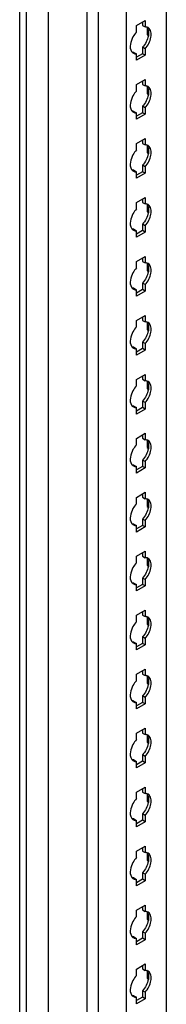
# Model space of a CAD drawing. Header units: millimetres. Extents: x 474 to 1324, y 193 to 2317.
# Tile 24 of 39: x 476 to 526, y 1595 to 1936. Entities that reach past the tile are written whole.
import ezdxf

# ---------------------------------------------------------------- set-up
doc = ezdxf.new("R2010")
doc.units = ezdxf.units.MM
doc.header["$LTSCALE"] = 163.201859
doc.layers.get('0').update_dxf_attribs({"linetype": 'CONTINUOUS'})

msp = doc.modelspace()

# ---------------------------------------------------------------- linework, layer by layer
at = {"color": 7}
for p, q in [((475.64, 596.99), (475.64, 2105.07)), ((477.89, 2103.77), (477.89, 595.69)), ((485.44, 2100.09), (485.44, 595.69)), ((498.97, 583.52), (498.97, 2091.6)), ((502.81, 2090.07), (502.81, 582.6)), ((512.43, 2084.52), (512.43, 588.15)), ((526.32, 2076.49), (526.32, 597.8)), ((515.97, 1933.62), (519.01, 1935.38)), ((515.97, 1931.4), (515.97, 1933.62)), ((518.12, 1934.87), (518.12, 1933.66)), ((518.12, 1933.66), (519.01, 1933.15)), ((519.01, 1935.38), (519.01, 1933.15)), ((519.68, 1932.91), (519.68, 1930.42)), ((520.12, 1930.67), (519.68, 1930.42)), ((519.68, 1930.42), (520.12, 1930.16)), ((518.12, 1926.11), (518.12, 1923.89)), ((519.01, 1925.6), (518.12, 1926.11)), ((515.08, 1924.36), (515.97, 1923.85)), ((515.97, 1921.62), (515.97, 1923.85)), ((519.01, 1923.38), (515.97, 1921.62)), ((518.12, 1923.89), (516.05, 1922.69)), ((519.01, 1923.38), (518.12, 1923.89)), ((519.01, 1925.6), (519.01, 1923.38)), ((515.97, 1913.21), (519.01, 1914.97)), ((515.97, 1910.99), (515.97, 1913.21)), ((518.12, 1914.46), (518.12, 1913.25)), ((518.12, 1913.25), (519.01, 1912.74)), ((519.01, 1914.97), (519.01, 1912.74)), ((519.68, 1912.5), (519.68, 1910.01)), ((520.12, 1910.26), (519.68, 1910.01)), ((519.68, 1910.01), (520.12, 1909.75)), ((518.12, 1905.7), (518.12, 1903.47)), ((519.01, 1905.19), (518.12, 1905.7)), ((515.08, 1903.94), (515.97, 1903.43)), ((515.97, 1901.21), (515.97, 1903.43)), ((519.01, 1902.96), (515.97, 1901.21)), ((518.12, 1903.47), (516.05, 1902.27)), ((519.01, 1902.96), (518.12, 1903.47)), ((519.01, 1905.19), (519.01, 1902.96)), ((515.97, 1892.8), (519.01, 1894.55)), ((515.97, 1890.57), (515.97, 1892.8)), ((518.12, 1894.04), (518.12, 1892.84)), ((518.12, 1892.84), (519.01, 1892.33)), ((519.01, 1894.55), (519.01, 1892.33)), ((519.68, 1892.09), (519.68, 1889.59)), ((520.12, 1889.85), (519.68, 1889.59)), ((519.68, 1889.59), (520.12, 1889.34)), ((518.12, 1885.29), (518.12, 1883.06)), ((519.01, 1884.78), (518.12, 1885.29)), ((515.08, 1883.53), (515.97, 1883.02)), ((515.97, 1880.8), (515.97, 1883.02)), ((519.01, 1882.55), (515.97, 1880.8)), ((518.12, 1883.06), (516.05, 1881.86)), ((519.01, 1882.55), (518.12, 1883.06)), ((519.01, 1884.78), (519.01, 1882.55)), ((515.97, 1872.39), (519.01, 1874.14)), ((515.97, 1870.16), (515.97, 1872.39)), ((518.12, 1873.63), (518.12, 1872.43)), ((518.12, 1872.43), (519.01, 1871.92)), ((519.01, 1874.14), (519.01, 1871.92)), ((519.68, 1871.68), (519.68, 1869.18)), ((520.12, 1869.43), (519.68, 1869.18)), ((519.68, 1869.18), (520.12, 1868.93)), ((518.12, 1864.87), (518.12, 1862.65)), ((519.01, 1864.36), (518.12, 1864.87)), ((515.08, 1863.12), (515.97, 1862.61)), ((515.97, 1860.38), (515.97, 1862.61)), ((519.01, 1862.14), (515.97, 1860.38)), ((518.12, 1862.65), (516.05, 1861.45)), ((519.01, 1862.14), (518.12, 1862.65)), ((519.01, 1864.36), (519.01, 1862.14)), ((515.97, 1851.97), (519.01, 1853.73)), ((515.97, 1849.75), (515.97, 1851.97)), ((518.12, 1853.22), (518.12, 1852.01)), ((518.12, 1852.01), (519.01, 1851.5)), ((519.01, 1853.73), (519.01, 1851.5)), ((519.68, 1851.26), (519.68, 1848.77)), ((520.12, 1849.02), (519.68, 1848.77)), ((519.68, 1848.77), (520.12, 1848.51)), ((518.12, 1844.46), (518.12, 1842.24)), ((519.01, 1843.95), (518.12, 1844.46)), ((515.08, 1842.71), (515.97, 1842.2)), ((515.97, 1839.97), (515.97, 1842.2)), ((519.01, 1841.73), (515.97, 1839.97)), ((518.12, 1842.24), (516.05, 1841.04)), ((519.01, 1841.73), (518.12, 1842.24)), ((519.01, 1843.95), (519.01, 1841.73)), ((515.97, 1831.56), (519.01, 1833.32)), ((515.97, 1829.34), (515.97, 1831.56)), ((518.12, 1832.81), (518.12, 1831.6)), ((518.12, 1831.6), (519.01, 1831.09)), ((519.01, 1833.32), (519.01, 1831.09)), ((519.68, 1830.85), (519.68, 1828.36)), ((520.12, 1828.61), (519.68, 1828.36)), ((519.68, 1828.36), (520.12, 1828.1)), ((518.12, 1824.05), (518.12, 1821.82)), ((519.01, 1823.54), (518.12, 1824.05)), ((515.08, 1822.29), (515.97, 1821.78)), ((515.97, 1819.56), (515.97, 1821.78)), ((519.01, 1821.31), (515.97, 1819.56)), ((518.12, 1821.82), (516.05, 1820.62)), ((519.01, 1821.31), (518.12, 1821.82)), ((519.01, 1823.54), (519.01, 1821.31)), ((515.97, 1811.15), (519.01, 1812.9)), ((515.97, 1808.92), (515.97, 1811.15)), ((518.12, 1812.39), (518.12, 1811.19)), ((518.12, 1811.19), (519.01, 1810.68)), ((519.01, 1812.9), (519.01, 1810.68)), ((519.68, 1810.44), (519.68, 1807.94)), ((520.12, 1808.2), (519.68, 1807.94)), ((519.68, 1807.94), (520.12, 1807.69)), ((518.12, 1803.64), (518.12, 1801.41)), ((519.01, 1803.13), (518.12, 1803.64)), ((519.01, 1803.13), (519.01, 1800.9)), ((515.08, 1801.88), (515.97, 1801.37)), ((515.97, 1799.15), (515.97, 1801.37)), ((519.01, 1800.9), (515.97, 1799.15)), ((518.12, 1801.41), (516.05, 1800.21)), ((519.01, 1800.9), (518.12, 1801.41)), ((515.97, 1790.74), (519.01, 1792.49)), ((515.97, 1788.51), (515.97, 1790.74)), ((518.12, 1791.98), (518.12, 1790.78)), ((518.12, 1790.78), (519.01, 1790.27)), ((519.01, 1792.49), (519.01, 1790.27)), ((519.68, 1790.03), (519.68, 1787.53)), ((520.12, 1787.78), (519.68, 1787.53)), ((519.68, 1787.53), (520.12, 1787.28)), ((518.12, 1783.22), (518.12, 1781)), ((519.01, 1782.71), (518.12, 1783.22)), ((519.01, 1782.71), (519.01, 1780.49)), ((515.08, 1781.47), (515.97, 1780.96)), ((515.97, 1778.73), (515.97, 1780.96)), ((519.01, 1780.49), (515.97, 1778.73)), ((518.12, 1781), (516.05, 1779.8)), ((519.01, 1780.49), (518.12, 1781)), ((515.97, 1770.32), (519.01, 1772.08)), ((515.97, 1768.1), (515.97, 1770.32)), ((518.12, 1771.57), (518.12, 1770.36)), ((518.12, 1770.36), (519.01, 1769.85)), ((519.01, 1772.08), (519.01, 1769.85)), ((519.68, 1769.61), (519.68, 1767.12)), ((520.12, 1767.37), (519.68, 1767.12)), ((519.68, 1767.12), (520.12, 1766.86)), ((518.12, 1762.81), (518.12, 1760.59)), ((519.01, 1762.3), (518.12, 1762.81)), ((519.01, 1762.3), (519.01, 1760.08)), ((515.08, 1761.06), (515.97, 1760.55)), ((515.97, 1758.32), (515.97, 1760.55)), ((519.01, 1760.08), (515.97, 1758.32)), ((518.12, 1760.59), (516.05, 1759.39)), ((519.01, 1760.08), (518.12, 1760.59)), ((515.97, 1749.91), (519.01, 1751.67)), ((515.97, 1747.68), (515.97, 1749.91)), ((518.12, 1751.16), (518.12, 1749.95)), ((518.12, 1749.95), (519.01, 1749.44)), ((519.01, 1751.67), (519.01, 1749.44)), ((519.68, 1749.2), (519.68, 1746.71)), ((520.12, 1746.96), (519.68, 1746.71)), ((519.68, 1746.71), (520.12, 1746.45)), ((518.12, 1742.4), (518.12, 1740.17)), ((519.01, 1741.89), (518.12, 1742.4)), ((519.01, 1741.89), (519.01, 1739.66)), ((515.08, 1740.64), (515.97, 1740.13)), ((515.97, 1737.91), (515.97, 1740.13)), ((519.01, 1739.66), (515.97, 1737.91)), ((518.12, 1740.17), (516.05, 1738.97)), ((519.01, 1739.66), (518.12, 1740.17)), ((515.97, 1729.5), (519.01, 1731.25)), ((515.97, 1727.27), (515.97, 1729.5)), ((518.12, 1730.74), (518.12, 1729.54)), ((518.12, 1729.54), (519.01, 1729.03)), ((519.01, 1731.25), (519.01, 1729.03)), ((519.68, 1728.79), (519.68, 1726.29)), ((520.12, 1726.55), (519.68, 1726.29)), ((519.68, 1726.29), (520.12, 1726.04)), ((518.12, 1721.99), (518.12, 1719.76)), ((519.01, 1721.48), (518.12, 1721.99)), ((519.01, 1721.48), (519.01, 1719.25)), ((515.08, 1720.23), (515.97, 1719.72)), ((515.97, 1717.49), (515.97, 1719.72)), ((519.01, 1719.25), (515.97, 1717.49)), ((518.12, 1719.76), (516.05, 1718.56)), ((519.01, 1719.25), (518.12, 1719.76)), ((515.97, 1709.08), (519.01, 1710.84)), ((515.97, 1706.86), (515.97, 1709.08)), ((518.12, 1710.33), (518.12, 1709.13)), ((518.12, 1709.13), (519.01, 1708.62)), ((519.01, 1710.84), (519.01, 1708.62)), ((519.68, 1708.38), (519.68, 1705.88)), ((520.12, 1706.13), (519.68, 1705.88)), ((519.68, 1705.88), (520.12, 1705.63)), ((518.12, 1701.57), (518.12, 1699.35)), ((519.01, 1701.06), (518.12, 1701.57)), ((519.01, 1701.06), (519.01, 1698.84)), ((515.08, 1699.82), (515.97, 1699.31)), ((515.97, 1697.08), (515.97, 1699.31)), ((519.01, 1698.84), (515.97, 1697.08)), ((518.12, 1699.35), (516.05, 1698.15)), ((519.01, 1698.84), (518.12, 1699.35)), ((515.97, 1688.67), (519.01, 1690.43)), ((515.97, 1686.45), (515.97, 1688.67)), ((518.12, 1689.92), (518.12, 1688.71)), ((518.12, 1688.71), (519.01, 1688.2)), ((519.01, 1690.43), (519.01, 1688.2)), ((519.68, 1687.96), (519.68, 1685.47)), ((520.12, 1685.72), (519.68, 1685.47)), ((519.68, 1685.47), (520.12, 1685.21)), ((518.12, 1681.16), (518.12, 1678.94)), ((519.01, 1680.65), (518.12, 1681.16)), ((519.01, 1680.65), (519.01, 1678.43)), ((515.08, 1679.41), (515.97, 1678.9)), ((515.97, 1676.67), (515.97, 1678.9)), ((519.01, 1678.43), (515.97, 1676.67)), ((518.12, 1678.94), (516.05, 1677.74)), ((519.01, 1678.43), (518.12, 1678.94)), ((515.97, 1668.26), (519.01, 1670.02)), ((515.97, 1666.03), (515.97, 1668.26)), ((518.12, 1669.5), (518.12, 1668.3)), ((518.12, 1668.3), (519.01, 1667.79)), ((519.01, 1670.02), (519.01, 1667.79)), ((519.68, 1667.55), (519.68, 1665.05)), ((520.12, 1665.31), (519.68, 1665.05)), ((519.68, 1665.05), (520.12, 1664.8)), ((518.12, 1660.75), (518.12, 1658.52)), ((519.01, 1660.24), (518.12, 1660.75)), ((519.01, 1660.24), (519.01, 1658.01)), ((515.08, 1658.99), (515.97, 1658.48)), ((515.97, 1656.26), (515.97, 1658.48)), ((519.01, 1658.01), (515.97, 1656.26)), ((518.12, 1658.52), (516.05, 1657.32)), ((519.01, 1658.01), (518.12, 1658.52)), ((515.97, 1647.85), (519.01, 1649.6)), ((515.97, 1645.62), (515.97, 1647.85)), ((518.12, 1649.09), (518.12, 1647.89)), ((518.12, 1647.89), (519.01, 1647.38)), ((519.01, 1649.6), (519.01, 1647.38)), ((519.68, 1647.14), (519.68, 1644.64)), ((520.12, 1644.9), (519.68, 1644.64)), ((519.68, 1644.64), (520.12, 1644.39)), ((518.12, 1640.34), (518.12, 1638.11)), ((519.01, 1639.83), (518.12, 1640.34)), ((519.01, 1639.83), (519.01, 1637.6)), ((515.08, 1638.58), (515.97, 1638.07)), ((515.97, 1635.84), (515.97, 1638.07)), ((519.01, 1637.6), (515.97, 1635.84)), ((518.12, 1638.11), (516.05, 1636.91)), ((519.01, 1637.6), (518.12, 1638.11)), ((515.97, 1627.43), (519.01, 1629.19)), ((515.97, 1625.21), (515.97, 1627.43)), ((518.12, 1628.68), (518.12, 1627.48)), ((518.12, 1627.48), (519.01, 1626.96)), ((519.01, 1629.19), (519.01, 1626.96)), ((519.68, 1626.73), (519.68, 1624.23)), ((520.12, 1624.48), (519.68, 1624.23)), ((519.68, 1624.23), (520.12, 1623.98)), ((518.12, 1619.92), (518.12, 1617.7)), ((519.01, 1619.41), (518.12, 1619.92)), ((519.01, 1619.41), (519.01, 1617.19)), ((515.08, 1618.17), (515.97, 1617.66)), ((515.97, 1615.43), (515.97, 1617.66)), ((519.01, 1617.19), (515.97, 1615.43)), ((518.12, 1617.7), (516.05, 1616.5)), ((519.01, 1617.19), (518.12, 1617.7)), ((515.97, 1607.02), (519.01, 1608.78)), ((515.97, 1604.8), (515.97, 1607.02)), ((518.12, 1608.27), (518.12, 1607.06)), ((518.12, 1607.06), (519.01, 1606.55)), ((519.01, 1608.78), (519.01, 1606.55)), ((519.68, 1606.31), (519.68, 1603.82)), ((520.12, 1604.07), (519.68, 1603.82)), ((519.68, 1603.82), (520.12, 1603.56)), ((518.12, 1599.51), (518.12, 1597.29)), ((519.01, 1599), (518.12, 1599.51)), ((519.01, 1599), (519.01, 1596.77)), ((515.08, 1597.76), (515.97, 1597.24)), ((515.97, 1595.02), (515.97, 1597.24)), ((519.01, 1596.77), (515.97, 1595.02)), ((518.12, 1597.29), (516.05, 1596.09)), ((519.01, 1596.77), (518.12, 1597.29))]:
    msp.add_line(p, q, dxfattribs=at)
for centre in [(515.79, 1925.57), (515.79, 1905.16), (515.79, 1884.74), (515.79, 1864.33), (515.79, 1843.92), (515.79, 1823.51), (515.79, 1803.09), (515.79, 1782.68), (515.79, 1762.27), (515.79, 1741.86), (515.79, 1721.44), (515.79, 1701.03), (515.79, 1680.62), (515.79, 1660.21), (515.79, 1639.79), (515.79, 1619.38), (515.79, 1598.97)]:
    msp.add_arc(centre, 1.71, 226.6668, 240.1461, dxfattribs=at)
for points, knots in [([(519.42, 1933.13), (519.35, 1933.14), (519.21, 1933.16), (519.08, 1933.16), (519.01, 1933.15)], [0, 0, 0, 0, 0.493256, 1, 1, 1, 1]), ([(515.97, 1931.4), (515.51, 1930.89), (514.2, 1929.01), (513.41, 1926.12), (514.31, 1924.7)], [0, 0, 0, 0, 0.288497, 1, 1, 1, 1]), ([(514.31, 1924.7), (514.35, 1924.63), (514.45, 1924.5), (514.56, 1924.38), (514.61, 1924.32)], [0, 0, 0, 0, 0.507362, 1, 1, 1, 1]), ([(515.08, 1924.36), (515.01, 1924.35), (514.87, 1924.35), (514.74, 1924.37), (514.67, 1924.38)], [0, 0, 0, 0, 0.506746, 1, 1, 1, 1]), ([(515.48, 1923.88), (515.55, 1923.87), (515.72, 1923.84), (515.88, 1923.84), (515.97, 1923.85)], [0, 0, 0, 0, 0.492174, 1, 1, 1, 1]), ([(519.42, 1912.72), (519.35, 1912.73), (519.21, 1912.74), (519.08, 1912.74), (519.01, 1912.74)], [0, 0, 0, 0, 0.493256, 1, 1, 1, 1]), ([(515.97, 1910.99), (515.51, 1910.48), (514.2, 1908.59), (513.41, 1905.71), (514.31, 1904.29)], [0, 0, 0, 0, 0.288497, 1, 1, 1, 1]), ([(514.31, 1904.29), (514.35, 1904.22), (514.45, 1904.08), (514.56, 1903.97), (514.61, 1903.91)], [0, 0, 0, 0, 0.507362, 1, 1, 1, 1]), ([(515.08, 1903.94), (515.01, 1903.94), (514.87, 1903.94), (514.74, 1903.96), (514.67, 1903.97)], [0, 0, 0, 0, 0.506746, 1, 1, 1, 1]), ([(515.48, 1903.47), (515.55, 1903.45), (515.72, 1903.43), (515.88, 1903.43), (515.97, 1903.43)], [0, 0, 0, 0, 0.492174, 1, 1, 1, 1]), ([(519.42, 1892.31), (519.35, 1892.32), (519.21, 1892.33), (519.08, 1892.33), (519.01, 1892.33)], [0, 0, 0, 0, 0.493256, 1, 1, 1, 1]), ([(515.97, 1890.57), (515.51, 1890.07), (514.2, 1888.18), (513.41, 1885.29), (514.31, 1883.87)], [0, 0, 0, 0, 0.288497, 1, 1, 1, 1]), ([(514.31, 1883.87), (514.35, 1883.8), (514.45, 1883.67), (514.56, 1883.55), (514.61, 1883.5)], [0, 0, 0, 0, 0.507362, 1, 1, 1, 1]), ([(515.08, 1883.53), (515.01, 1883.53), (514.87, 1883.53), (514.74, 1883.54), (514.67, 1883.55)], [0, 0, 0, 0, 0.506746, 1, 1, 1, 1]), ([(515.48, 1883.06), (515.55, 1883.04), (515.72, 1883.02), (515.88, 1883.02), (515.97, 1883.02)], [0, 0, 0, 0, 0.492174, 1, 1, 1, 1]), ([(519.42, 1871.89), (519.35, 1871.9), (519.21, 1871.92), (519.08, 1871.92), (519.01, 1871.92)], [0, 0, 0, 0, 0.493256, 1, 1, 1, 1]), ([(515.97, 1870.16), (515.51, 1869.65), (514.2, 1867.77), (513.41, 1864.88), (514.31, 1863.46)], [0, 0, 0, 0, 0.288497, 1, 1, 1, 1]), ([(514.31, 1863.46), (514.35, 1863.39), (514.45, 1863.26), (514.56, 1863.14), (514.61, 1863.09)], [0, 0, 0, 0, 0.507362, 1, 1, 1, 1]), ([(515.08, 1863.12), (515.01, 1863.12), (514.87, 1863.12), (514.74, 1863.13), (514.67, 1863.14)], [0, 0, 0, 0, 0.506746, 1, 1, 1, 1]), ([(515.48, 1862.65), (515.55, 1862.63), (515.72, 1862.61), (515.88, 1862.6), (515.97, 1862.61)], [0, 0, 0, 0, 0.492174, 1, 1, 1, 1]), ([(519.42, 1851.48), (519.35, 1851.49), (519.21, 1851.51), (519.08, 1851.51), (519.01, 1851.5)], [0, 0, 0, 0, 0.493256, 1, 1, 1, 1]), ([(515.97, 1849.75), (515.51, 1849.24), (514.2, 1847.36), (513.41, 1844.47), (514.31, 1843.05)], [0, 0, 0, 0, 0.288497, 1, 1, 1, 1]), ([(514.31, 1843.05), (514.35, 1842.98), (514.45, 1842.85), (514.56, 1842.73), (514.61, 1842.67)], [0, 0, 0, 0, 0.507362, 1, 1, 1, 1]), ([(515.08, 1842.71), (515.01, 1842.7), (514.87, 1842.7), (514.74, 1842.72), (514.67, 1842.73)], [0, 0, 0, 0, 0.506746, 1, 1, 1, 1]), ([(515.48, 1842.23), (515.55, 1842.22), (515.72, 1842.19), (515.88, 1842.19), (515.97, 1842.2)], [0, 0, 0, 0, 0.492174, 1, 1, 1, 1]), ([(519.42, 1831.07), (519.35, 1831.08), (519.21, 1831.09), (519.08, 1831.09), (519.01, 1831.09)], [0, 0, 0, 0, 0.493256, 1, 1, 1, 1]), ([(515.97, 1829.34), (515.51, 1828.83), (514.2, 1826.94), (513.41, 1824.06), (514.31, 1822.64)], [0, 0, 0, 0, 0.288497, 1, 1, 1, 1]), ([(514.31, 1822.64), (514.35, 1822.57), (514.45, 1822.43), (514.56, 1822.32), (514.61, 1822.26)], [0, 0, 0, 0, 0.507362, 1, 1, 1, 1]), ([(515.08, 1822.29), (515.01, 1822.29), (514.87, 1822.29), (514.74, 1822.31), (514.67, 1822.32)], [0, 0, 0, 0, 0.506746, 1, 1, 1, 1]), ([(515.48, 1821.82), (515.55, 1821.8), (515.72, 1821.78), (515.88, 1821.78), (515.97, 1821.78)], [0, 0, 0, 0, 0.492174, 1, 1, 1, 1]), ([(519.42, 1810.65), (519.35, 1810.67), (519.21, 1810.68), (519.08, 1810.68), (519.01, 1810.68)], [0, 0, 0, 0, 0.493256, 1, 1, 1, 1]), ([(515.97, 1808.92), (515.51, 1808.42), (514.2, 1806.53), (513.41, 1803.64), (514.31, 1802.22)], [0, 0, 0, 0, 0.288497, 1, 1, 1, 1]), ([(514.31, 1802.22), (514.35, 1802.15), (514.45, 1802.02), (514.56, 1801.9), (514.61, 1801.85)], [0, 0, 0, 0, 0.507362, 1, 1, 1, 1]), ([(515.08, 1801.88), (515.01, 1801.88), (514.87, 1801.88), (514.74, 1801.89), (514.67, 1801.9)], [0, 0, 0, 0, 0.506746, 1, 1, 1, 1]), ([(515.48, 1801.41), (515.55, 1801.39), (515.72, 1801.37), (515.88, 1801.37), (515.97, 1801.37)], [0, 0, 0, 0, 0.492174, 1, 1, 1, 1]), ([(519.42, 1790.24), (519.35, 1790.25), (519.21, 1790.27), (519.08, 1790.27), (519.01, 1790.27)], [0, 0, 0, 0, 0.493256, 1, 1, 1, 1]), ([(515.97, 1788.51), (515.51, 1788), (514.2, 1786.12), (513.41, 1783.23), (514.31, 1781.81)], [0, 0, 0, 0, 0.288497, 1, 1, 1, 1]), ([(514.31, 1781.81), (514.35, 1781.74), (514.45, 1781.61), (514.56, 1781.49), (514.61, 1781.44)], [0, 0, 0, 0, 0.507362, 1, 1, 1, 1]), ([(515.08, 1781.47), (515.01, 1781.47), (514.87, 1781.47), (514.74, 1781.48), (514.67, 1781.49)], [0, 0, 0, 0, 0.506746, 1, 1, 1, 1]), ([(515.48, 1780.99), (515.55, 1780.98), (515.72, 1780.96), (515.88, 1780.95), (515.97, 1780.96)], [0, 0, 0, 0, 0.492174, 1, 1, 1, 1]), ([(519.42, 1769.83), (519.35, 1769.84), (519.21, 1769.85), (519.08, 1769.86), (519.01, 1769.85)], [0, 0, 0, 0, 0.493256, 1, 1, 1, 1]), ([(515.97, 1768.1), (515.51, 1767.59), (514.2, 1765.71), (513.41, 1762.82), (514.31, 1761.4)], [0, 0, 0, 0, 0.288497, 1, 1, 1, 1]), ([(514.31, 1761.4), (514.35, 1761.33), (514.45, 1761.2), (514.56, 1761.08), (514.61, 1761.02)], [0, 0, 0, 0, 0.507362, 1, 1, 1, 1]), ([(515.08, 1761.06), (515.01, 1761.05), (514.87, 1761.05), (514.74, 1761.07), (514.67, 1761.08)], [0, 0, 0, 0, 0.506746, 1, 1, 1, 1]), ([(515.48, 1760.58), (515.55, 1760.57), (515.72, 1760.54), (515.88, 1760.54), (515.97, 1760.55)], [0, 0, 0, 0, 0.492174, 1, 1, 1, 1]), ([(519.42, 1749.42), (519.35, 1749.43), (519.21, 1749.44), (519.08, 1749.44), (519.01, 1749.44)], [0, 0, 0, 0, 0.493256, 1, 1, 1, 1]), ([(515.97, 1747.68), (515.51, 1747.18), (514.2, 1745.29), (513.41, 1742.41), (514.31, 1740.99)], [0, 0, 0, 0, 0.288497, 1, 1, 1, 1]), ([(514.31, 1740.99), (514.35, 1740.92), (514.45, 1740.78), (514.56, 1740.66), (514.61, 1740.61)], [0, 0, 0, 0, 0.507362, 1, 1, 1, 1]), ([(515.08, 1740.64), (515.01, 1740.64), (514.87, 1740.64), (514.74, 1740.66), (514.67, 1740.67)], [0, 0, 0, 0, 0.506746, 1, 1, 1, 1]), ([(515.48, 1740.17), (515.55, 1740.15), (515.72, 1740.13), (515.88, 1740.13), (515.97, 1740.13)], [0, 0, 0, 0, 0.492174, 1, 1, 1, 1]), ([(519.42, 1729), (519.35, 1729.02), (519.21, 1729.03), (519.08, 1729.03), (519.01, 1729.03)], [0, 0, 0, 0, 0.493256, 1, 1, 1, 1]), ([(515.97, 1727.27), (515.51, 1726.76), (514.2, 1724.88), (513.41, 1721.99), (514.31, 1720.57)], [0, 0, 0, 0, 0.288497, 1, 1, 1, 1]), ([(514.31, 1720.57), (514.35, 1720.5), (514.45, 1720.37), (514.56, 1720.25), (514.61, 1720.2)], [0, 0, 0, 0, 0.507362, 1, 1, 1, 1]), ([(515.08, 1720.23), (515.01, 1720.23), (514.87, 1720.23), (514.74, 1720.24), (514.67, 1720.25)], [0, 0, 0, 0, 0.506746, 1, 1, 1, 1]), ([(515.48, 1719.76), (515.55, 1719.74), (515.72, 1719.72), (515.88, 1719.72), (515.97, 1719.72)], [0, 0, 0, 0, 0.492174, 1, 1, 1, 1]), ([(519.42, 1708.59), (519.35, 1708.6), (519.21, 1708.62), (519.08, 1708.62), (519.01, 1708.62)], [0, 0, 0, 0, 0.493256, 1, 1, 1, 1]), ([(515.97, 1706.86), (515.51, 1706.35), (514.2, 1704.47), (513.41, 1701.58), (514.31, 1700.16)], [0, 0, 0, 0, 0.288497, 1, 1, 1, 1]), ([(514.31, 1700.16), (514.35, 1700.09), (514.45, 1699.96), (514.56, 1699.84), (514.61, 1699.78)], [0, 0, 0, 0, 0.507362, 1, 1, 1, 1]), ([(515.08, 1699.82), (515.01, 1699.82), (514.87, 1699.82), (514.74, 1699.83), (514.67, 1699.84)], [0, 0, 0, 0, 0.506746, 1, 1, 1, 1]), ([(515.48, 1699.34), (515.55, 1699.33), (515.72, 1699.31), (515.88, 1699.3), (515.97, 1699.31)], [0, 0, 0, 0, 0.492174, 1, 1, 1, 1]), ([(519.42, 1688.18), (519.35, 1688.19), (519.21, 1688.2), (519.08, 1688.21), (519.01, 1688.2)], [0, 0, 0, 0, 0.493256, 1, 1, 1, 1]), ([(515.97, 1686.45), (515.51, 1685.94), (514.2, 1684.05), (513.41, 1681.17), (514.31, 1679.75)], [0, 0, 0, 0, 0.288497, 1, 1, 1, 1]), ([(514.31, 1679.75), (514.35, 1679.68), (514.45, 1679.55), (514.56, 1679.43), (514.61, 1679.37)], [0, 0, 0, 0, 0.507362, 1, 1, 1, 1]), ([(515.08, 1679.41), (515.01, 1679.4), (514.87, 1679.4), (514.74, 1679.42), (514.67, 1679.43)], [0, 0, 0, 0, 0.506746, 1, 1, 1, 1]), ([(515.48, 1678.93), (515.55, 1678.92), (515.72, 1678.89), (515.88, 1678.89), (515.97, 1678.9)], [0, 0, 0, 0, 0.492174, 1, 1, 1, 1]), ([(519.42, 1667.77), (519.35, 1667.78), (519.21, 1667.79), (519.08, 1667.79), (519.01, 1667.79)], [0, 0, 0, 0, 0.493256, 1, 1, 1, 1]), ([(515.97, 1666.03), (515.51, 1665.53), (514.2, 1663.64), (513.41, 1660.76), (514.31, 1659.33)], [0, 0, 0, 0, 0.288497, 1, 1, 1, 1]), ([(514.31, 1659.33), (514.35, 1659.27), (514.45, 1659.13), (514.56, 1659.01), (514.61, 1658.96)], [0, 0, 0, 0, 0.507362, 1, 1, 1, 1]), ([(515.08, 1658.99), (515.01, 1658.99), (514.87, 1658.99), (514.74, 1659.01), (514.67, 1659.02)], [0, 0, 0, 0, 0.506746, 1, 1, 1, 1]), ([(515.48, 1658.52), (515.55, 1658.5), (515.72, 1658.48), (515.88, 1658.48), (515.97, 1658.48)], [0, 0, 0, 0, 0.492174, 1, 1, 1, 1]), ([(519.42, 1647.35), (519.35, 1647.37), (519.21, 1647.38), (519.08, 1647.38), (519.01, 1647.38)], [0, 0, 0, 0, 0.493256, 1, 1, 1, 1]), ([(515.97, 1645.62), (515.51, 1645.11), (514.2, 1643.23), (513.41, 1640.34), (514.31, 1638.92)], [0, 0, 0, 0, 0.288497, 1, 1, 1, 1]), ([(514.31, 1638.92), (514.35, 1638.85), (514.45, 1638.72), (514.56, 1638.6), (514.61, 1638.55)], [0, 0, 0, 0, 0.507362, 1, 1, 1, 1]), ([(515.08, 1638.58), (515.01, 1638.58), (514.87, 1638.58), (514.74, 1638.59), (514.67, 1638.6)], [0, 0, 0, 0, 0.506746, 1, 1, 1, 1]), ([(515.48, 1638.11), (515.55, 1638.09), (515.72, 1638.07), (515.88, 1638.07), (515.97, 1638.07)], [0, 0, 0, 0, 0.492174, 1, 1, 1, 1]), ([(519.42, 1626.94), (519.35, 1626.95), (519.21, 1626.97), (519.08, 1626.97), (519.01, 1626.96)], [0, 0, 0, 0, 0.493256, 1, 1, 1, 1]), ([(515.97, 1625.21), (515.51, 1624.7), (514.2, 1622.82), (513.41, 1619.93), (514.31, 1618.51)], [0, 0, 0, 0, 0.288497, 1, 1, 1, 1]), ([(514.31, 1618.51), (514.35, 1618.44), (514.45, 1618.31), (514.56, 1618.19), (514.61, 1618.13)], [0, 0, 0, 0, 0.507362, 1, 1, 1, 1]), ([(515.08, 1618.17), (515.01, 1618.16), (514.87, 1618.17), (514.74, 1618.18), (514.67, 1618.19)], [0, 0, 0, 0, 0.506746, 1, 1, 1, 1]), ([(515.48, 1617.69), (515.55, 1617.68), (515.72, 1617.66), (515.88, 1617.65), (515.97, 1617.66)], [0, 0, 0, 0, 0.492174, 1, 1, 1, 1]), ([(519.42, 1606.53), (519.35, 1606.54), (519.21, 1606.55), (519.08, 1606.56), (519.01, 1606.55)], [0, 0, 0, 0, 0.493256, 1, 1, 1, 1]), ([(515.97, 1604.8), (515.51, 1604.29), (514.2, 1602.4), (513.41, 1599.52), (514.31, 1598.1)], [0, 0, 0, 0, 0.288497, 1, 1, 1, 1]), ([(514.31, 1598.1), (514.35, 1598.03), (514.45, 1597.9), (514.56, 1597.78), (514.61, 1597.72)], [0, 0, 0, 0, 0.507362, 1, 1, 1, 1]), ([(515.08, 1597.76), (515.01, 1597.75), (514.87, 1597.75), (514.74, 1597.77), (514.67, 1597.78)], [0, 0, 0, 0, 0.506746, 1, 1, 1, 1]), ([(515.48, 1597.28), (515.55, 1597.27), (515.72, 1597.24), (515.88, 1597.24), (515.97, 1597.24)], [0, 0, 0, 0, 0.492174, 1, 1, 1, 1])]:
    msp.add_open_spline(points, degree=3, knots=knots, dxfattribs=at)
for points in [[(520.04, 1932.92), (519.85, 1933.02), (519.63, 1933.1), (519.42, 1933.13)], [(519.47, 1933.19), (519.81, 1932.87), (520.02, 1932.42), (520.12, 1931.97)], [(521, 1931.46), (520.87, 1932.03), (520.54, 1932.63), (520.04, 1932.92)], [(520.12, 1930.11), (519.86, 1928.64), (519.12, 1927.22), (518.12, 1926.11)], [(519.01, 1925.6), (520, 1926.71), (520.74, 1928.13), (521, 1929.6)], [(520.12, 1931.97), (520.25, 1931.36), (520.23, 1930.72), (520.12, 1930.11)], [(521, 1929.6), (521.11, 1930.21), (521.14, 1930.85), (521, 1931.46)], [(514.94, 1924.08), (515.1, 1923.99), (515.29, 1923.92), (515.48, 1923.88)], [(520.04, 1912.5), (519.85, 1912.61), (519.63, 1912.68), (519.42, 1912.72)], [(519.47, 1912.77), (519.81, 1912.46), (520.02, 1912.01), (520.12, 1911.56)], [(521, 1911.05), (520.87, 1911.62), (520.54, 1912.21), (520.04, 1912.5)], [(520.12, 1909.69), (519.86, 1908.23), (519.12, 1906.81), (518.12, 1905.7)], [(519.01, 1905.19), (520, 1906.3), (520.74, 1907.72), (521, 1909.18)], [(520.12, 1911.56), (520.25, 1910.95), (520.23, 1910.31), (520.12, 1909.69)], [(521, 1909.18), (521.11, 1909.8), (521.14, 1910.44), (521, 1911.05)], [(514.94, 1903.67), (515.1, 1903.58), (515.29, 1903.51), (515.48, 1903.47)], [(520.04, 1892.09), (519.85, 1892.2), (519.63, 1892.27), (519.42, 1892.31)], [(519.47, 1892.36), (519.81, 1892.05), (520.02, 1891.59), (520.12, 1891.15)], [(521, 1890.64), (520.87, 1891.2), (520.54, 1891.8), (520.04, 1892.09)], [(520.12, 1889.28), (519.86, 1887.82), (519.12, 1886.39), (518.12, 1885.29)], [(519.01, 1884.78), (520, 1885.88), (520.74, 1887.31), (521, 1888.77)], [(520.12, 1891.15), (520.25, 1890.54), (520.23, 1889.89), (520.12, 1889.28)], [(521, 1888.77), (521.11, 1889.38), (521.14, 1890.03), (521, 1890.64)], [(514.94, 1883.26), (515.1, 1883.16), (515.29, 1883.1), (515.48, 1883.06)], [(520.04, 1871.68), (519.85, 1871.79), (519.63, 1871.86), (519.42, 1871.89)], [(519.47, 1871.95), (519.81, 1871.63), (520.02, 1871.18), (520.12, 1870.73)], [(521, 1870.22), (520.87, 1870.79), (520.54, 1871.39), (520.04, 1871.68)], [(520.12, 1868.87), (519.86, 1867.4), (519.12, 1865.98), (518.12, 1864.87)], [(519.01, 1864.36), (520, 1865.47), (520.74, 1866.89), (521, 1868.36)], [(520.12, 1870.73), (520.25, 1870.13), (520.23, 1869.48), (520.12, 1868.87)], [(521, 1868.36), (521.11, 1868.97), (521.14, 1869.62), (521, 1870.22)], [(514.94, 1862.85), (515.1, 1862.75), (515.29, 1862.68), (515.48, 1862.65)], [(520.04, 1851.27), (519.85, 1851.37), (519.63, 1851.45), (519.42, 1851.48)], [(519.47, 1851.54), (519.81, 1851.22), (520.02, 1850.77), (520.12, 1850.32)], [(521, 1849.81), (520.87, 1850.38), (520.54, 1850.98), (520.04, 1851.27)], [(520.12, 1848.46), (519.86, 1846.99), (519.12, 1845.57), (518.12, 1844.46)], [(519.01, 1843.95), (520, 1845.06), (520.74, 1846.48), (521, 1847.95)], [(520.12, 1850.32), (520.25, 1849.71), (520.23, 1849.07), (520.12, 1848.46)], [(521, 1847.95), (521.11, 1848.56), (521.14, 1849.2), (521, 1849.81)], [(514.94, 1842.43), (515.1, 1842.34), (515.29, 1842.27), (515.48, 1842.23)], [(520.04, 1830.85), (519.85, 1830.96), (519.63, 1831.03), (519.42, 1831.07)], [(519.47, 1831.12), (519.81, 1830.81), (520.02, 1830.35), (520.12, 1829.91)], [(521, 1829.4), (520.87, 1829.97), (520.54, 1830.56), (520.04, 1830.85)], [(520.12, 1828.04), (519.86, 1826.58), (519.12, 1825.16), (518.12, 1824.05)], [(519.01, 1823.54), (520, 1824.65), (520.74, 1826.07), (521, 1827.53)], [(520.12, 1829.91), (520.25, 1829.3), (520.23, 1828.66), (520.12, 1828.04)], [(521, 1827.53), (521.11, 1828.15), (521.14, 1828.79), (521, 1829.4)], [(514.94, 1822.02), (515.1, 1821.93), (515.29, 1821.86), (515.48, 1821.82)], [(520.04, 1810.44), (519.85, 1810.55), (519.63, 1810.62), (519.42, 1810.65)], [(519.47, 1810.71), (519.81, 1810.4), (520.02, 1809.94), (520.12, 1809.49)], [(521, 1808.99), (520.87, 1809.55), (520.54, 1810.15), (520.04, 1810.44)], [(520.12, 1807.63), (519.86, 1806.17), (519.12, 1804.74), (518.12, 1803.64)], [(519.01, 1803.13), (520, 1804.23), (520.74, 1805.66), (521, 1807.12)], [(520.12, 1809.49), (520.25, 1808.89), (520.23, 1808.24), (520.12, 1807.63)], [(521, 1807.12), (521.11, 1807.73), (521.14, 1808.38), (521, 1808.99)], [(514.94, 1801.61), (515.1, 1801.51), (515.29, 1801.45), (515.48, 1801.41)], [(520.04, 1790.03), (519.85, 1790.14), (519.63, 1790.21), (519.42, 1790.24)], [(519.47, 1790.3), (519.81, 1789.98), (520.02, 1789.53), (520.12, 1789.08)], [(521, 1788.57), (520.87, 1789.14), (520.54, 1789.74), (520.04, 1790.03)], [(520.12, 1787.22), (519.86, 1785.75), (519.12, 1784.33), (518.12, 1783.22)], [(519.01, 1782.71), (520, 1783.82), (520.74, 1785.24), (521, 1786.71)], [(520.12, 1789.08), (520.25, 1788.48), (520.23, 1787.83), (520.12, 1787.22)], [(521, 1786.71), (521.11, 1787.32), (521.14, 1787.97), (521, 1788.57)], [(514.94, 1781.2), (515.1, 1781.1), (515.29, 1781.03), (515.48, 1780.99)], [(520.04, 1769.61), (519.85, 1769.72), (519.63, 1769.8), (519.42, 1769.83)], [(519.47, 1769.89), (519.81, 1769.57), (520.02, 1769.12), (520.12, 1768.67)], [(521, 1768.16), (520.87, 1768.73), (520.54, 1769.33), (520.04, 1769.61)], [(520.12, 1766.81), (519.86, 1765.34), (519.12, 1763.92), (518.12, 1762.81)], [(519.01, 1762.3), (520, 1763.41), (520.74, 1764.83), (521, 1766.3)], [(520.12, 1768.67), (520.25, 1768.06), (520.23, 1767.42), (520.12, 1766.81)], [(521, 1766.3), (521.11, 1766.91), (521.14, 1767.55), (521, 1768.16)], [(514.94, 1760.78), (515.1, 1760.69), (515.29, 1760.62), (515.48, 1760.58)], [(520.04, 1749.2), (519.85, 1749.31), (519.63, 1749.38), (519.42, 1749.42)], [(519.47, 1749.47), (519.81, 1749.16), (520.02, 1748.7), (520.12, 1748.26)], [(521, 1747.75), (520.87, 1748.32), (520.54, 1748.91), (520.04, 1749.2)], [(520.12, 1746.39), (519.86, 1744.93), (519.12, 1743.51), (518.12, 1742.4)], [(519.01, 1741.89), (520, 1743), (520.74, 1744.42), (521, 1745.88)], [(520.12, 1748.26), (520.25, 1747.65), (520.23, 1747.01), (520.12, 1746.39)], [(521, 1745.88), (521.11, 1746.5), (521.14, 1747.14), (521, 1747.75)], [(514.94, 1740.37), (515.1, 1740.28), (515.29, 1740.21), (515.48, 1740.17)], [(520.04, 1728.79), (519.85, 1728.9), (519.63, 1728.97), (519.42, 1729)], [(519.47, 1729.06), (519.81, 1728.75), (520.02, 1728.29), (520.12, 1727.84)], [(521, 1727.34), (520.87, 1727.9), (520.54, 1728.5), (520.04, 1728.79)], [(520.12, 1725.98), (519.86, 1724.52), (519.12, 1723.09), (518.12, 1721.99)], [(519.01, 1721.48), (520, 1722.58), (520.74, 1724.01), (521, 1725.47)], [(520.12, 1727.84), (520.25, 1727.24), (520.23, 1726.59), (520.12, 1725.98)], [(521, 1725.47), (521.11, 1726.08), (521.14, 1726.73), (521, 1727.34)], [(514.94, 1719.96), (515.1, 1719.86), (515.29, 1719.79), (515.48, 1719.76)], [(520.04, 1708.38), (519.85, 1708.49), (519.63, 1708.56), (519.42, 1708.59)], [(519.47, 1708.65), (519.81, 1708.33), (520.02, 1707.88), (520.12, 1707.43)], [(521, 1706.92), (520.87, 1707.49), (520.54, 1708.09), (520.04, 1708.38)], [(520.12, 1705.57), (519.86, 1704.1), (519.12, 1702.68), (518.12, 1701.57)], [(519.01, 1701.06), (520, 1702.17), (520.74, 1703.59), (521, 1705.06)], [(520.12, 1707.43), (520.25, 1706.83), (520.23, 1706.18), (520.12, 1705.57)], [(521, 1705.06), (521.11, 1705.67), (521.14, 1706.32), (521, 1706.92)], [(514.94, 1699.55), (515.1, 1699.45), (515.29, 1699.38), (515.48, 1699.34)], [(520.04, 1687.96), (519.85, 1688.07), (519.63, 1688.15), (519.42, 1688.18)], [(519.47, 1688.24), (519.81, 1687.92), (520.02, 1687.47), (520.12, 1687.02)], [(521, 1686.51), (520.87, 1687.08), (520.54, 1687.68), (520.04, 1687.96)], [(520.12, 1685.16), (519.86, 1683.69), (519.12, 1682.27), (518.12, 1681.16)], [(519.01, 1680.65), (520, 1681.76), (520.74, 1683.18), (521, 1684.65)], [(520.12, 1687.02), (520.25, 1686.41), (520.23, 1685.77), (520.12, 1685.16)], [(521, 1684.65), (521.11, 1685.26), (521.14, 1685.9), (521, 1686.51)], [(514.94, 1679.13), (515.1, 1679.04), (515.29, 1678.97), (515.48, 1678.93)], [(520.04, 1667.55), (519.85, 1667.66), (519.63, 1667.73), (519.42, 1667.77)], [(519.47, 1667.82), (519.81, 1667.51), (520.02, 1667.05), (520.12, 1666.61)], [(521, 1666.1), (520.87, 1666.67), (520.54, 1667.26), (520.04, 1667.55)], [(520.12, 1664.74), (519.86, 1663.28), (519.12, 1661.86), (518.12, 1660.75)], [(519.01, 1660.24), (520, 1661.35), (520.74, 1662.77), (521, 1664.23)], [(520.12, 1666.61), (520.25, 1666), (520.23, 1665.36), (520.12, 1664.74)], [(521, 1664.23), (521.11, 1664.85), (521.14, 1665.49), (521, 1666.1)], [(514.94, 1658.72), (515.1, 1658.62), (515.29, 1658.56), (515.48, 1658.52)], [(520.04, 1647.14), (519.85, 1647.25), (519.63, 1647.32), (519.42, 1647.35)], [(519.47, 1647.41), (519.81, 1647.1), (520.02, 1646.64), (520.12, 1646.19)], [(521, 1645.68), (520.87, 1646.25), (520.54, 1646.85), (520.04, 1647.14)], [(520.12, 1644.33), (519.86, 1642.87), (519.12, 1641.44), (518.12, 1640.34)], [(519.01, 1639.83), (520, 1640.93), (520.74, 1642.36), (521, 1643.82)], [(520.12, 1646.19), (520.25, 1645.59), (520.23, 1644.94), (520.12, 1644.33)], [(521, 1643.82), (521.11, 1644.43), (521.14, 1645.08), (521, 1645.68)], [(514.94, 1638.31), (515.1, 1638.21), (515.29, 1638.14), (515.48, 1638.11)], [(520.04, 1626.73), (519.85, 1626.84), (519.63, 1626.91), (519.42, 1626.94)], [(519.47, 1627), (519.81, 1626.68), (520.02, 1626.23), (520.12, 1625.78)], [(521, 1625.27), (520.87, 1625.84), (520.54, 1626.44), (520.04, 1626.73)], [(520.12, 1623.92), (519.86, 1622.45), (519.12, 1621.03), (518.12, 1619.92)], [(519.01, 1619.41), (520, 1620.52), (520.74, 1621.94), (521, 1623.41)], [(520.12, 1625.78), (520.25, 1625.18), (520.23, 1624.53), (520.12, 1623.92)], [(521, 1623.41), (521.11, 1624.02), (521.14, 1624.67), (521, 1625.27)], [(514.94, 1617.9), (515.1, 1617.8), (515.29, 1617.73), (515.48, 1617.69)], [(520.04, 1606.31), (519.85, 1606.42), (519.63, 1606.5), (519.42, 1606.53)], [(519.47, 1606.59), (519.81, 1606.27), (520.02, 1605.82), (520.12, 1605.37)], [(521, 1604.86), (520.87, 1605.43), (520.54, 1606.02), (520.04, 1606.31)], [(520.12, 1603.51), (519.86, 1602.04), (519.12, 1600.62), (518.12, 1599.51)], [(519.01, 1599), (520, 1600.11), (520.74, 1601.53), (521, 1603)], [(520.12, 1605.37), (520.25, 1604.76), (520.23, 1604.12), (520.12, 1603.51)], [(521, 1603), (521.11, 1603.61), (521.14, 1604.25), (521, 1604.86)], [(514.94, 1597.48), (515.1, 1597.39), (515.29, 1597.32), (515.48, 1597.28)]]:
    msp.add_open_spline(points, degree=3, dxfattribs=at)

doc.saveas('drawing.dxf')
